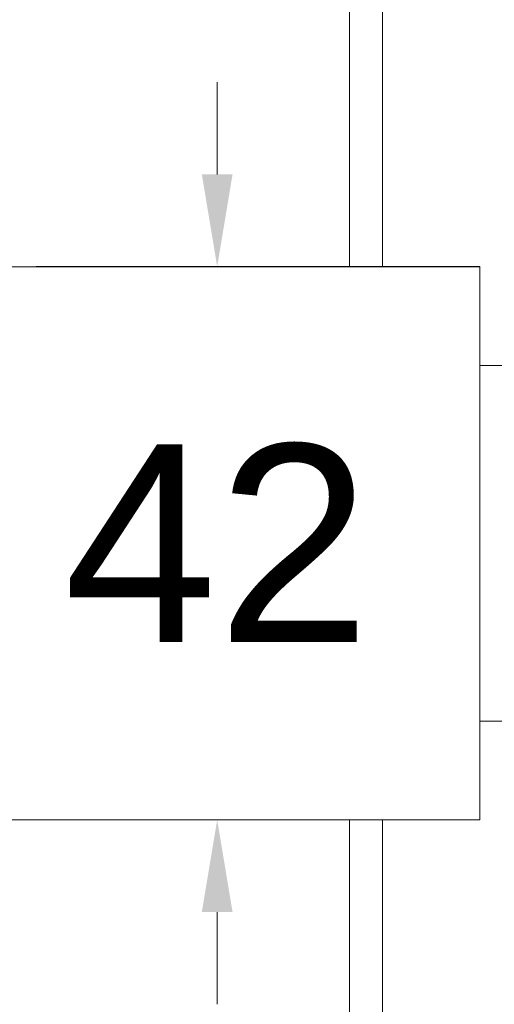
# Model space of a CAD drawing. Header units: millimetres. Extents: x 2577.4 to 2647.4, y 1846.6 to 1919.3.
# Tile 5 of 9: x 2632.2 to 2635.8, y 1883.1 to 1890.6. Entities that reach past the tile are written whole.
import ezdxf

# ---------------------------------------------------------------- set-up
doc = ezdxf.new("R2010")
doc.units = ezdxf.units.MM
doc.layers.add('cotas', color=253, linetype='Continuous', lineweight=5)
doc.layers.add('cuerpo', color=7, linetype='Continuous', lineweight=5)
doc.styles.add('ARIAL', font='arial.ttf')
doc.dimstyles.new('RS (E1.10)', dxfattribs={"dimtxt": 1.5, "dimasz": 0.7, "dimexe": 0.5, "dimexo": 1, "dimgap": 1, "dimtad": 0, "dimtih": 1, "dimtoh": 1, "dimdec": 0, "dimlfac": 10, "dimtxsty": 'ARIAL', "dimcen": 0, "dimclrd": 256, "dimclre": 256, "dimclrt": 256, "dimadec": 0, "dimazin": 0, "dimtfac": 1, "dimtdec": 0, "dimtofl": 0, "dimtmove": 0, "dimatfit": 3, "dimfxl": 1, "dimlwd": -1, "dimlwe": -1, "dimarcsym": 0})

# ---------------------------------------------------------------- blocks, each defined once
blk = doc.blocks.new('*D16')
at = {"layer": 'cotas', "transparency": 16777216}
for p, q in [((2633.6728, 1889.3863), (2633.6728, 1890.0863)), ((2634.6678, 1888.6863), (2633.1728, 1888.6863)), ((2634.6678, 1884.4863), (2633.1728, 1884.4863)), ((2633.6728, 1883.7863), (2633.6728, 1883.0863))]:
    blk.add_line(p, q, dxfattribs=at)
for points in [[(2633.5561, 1889.3863), (2633.7895, 1889.3863), (2633.6728, 1888.6863)], [(2633.5561, 1883.7863), (2633.7895, 1883.7863), (2633.6728, 1884.4863)]]:
    blk.add_solid(points, dxfattribs=at)
at = {"layer": 'Defpoints', "color": 0, "transparency": 16777216}
for p in [(2633.6728, 1888.6863), (2635.6678, 1888.6863), (2635.6678, 1884.4863)]:
    blk.add_point(p, dxfattribs=at)
at = {"layer": 'cotas', "transparency": 16777216, "insert": (2633.6728, 1886.5863), "char_height": 1.5, "attachment_point": 5, "style": 'ARIAL'}
blk.add_mtext('42', dxfattribs=at)
blk = doc.blocks.new('*D29')
at = {"layer": 'cotas', "linetype": 'Continuous', "transparency": 16777216}
for p, q in [((2626.8478, 1890.7863), (2626.8478, 1899.2298)), ((2634.6789, 1893.5863), (2634.6789, 1899.2298)), ((2626.1478, 1898.7298), (2625.4478, 1898.7298)), ((2635.3789, 1898.7298), (2636.0789, 1898.7298))]:
    blk.add_line(p, q, dxfattribs=at)
for points in [[(2626.1478, 1898.8464), (2626.1478, 1898.6131), (2626.8478, 1898.7298)], [(2635.3789, 1898.8464), (2635.3789, 1898.6131), (2634.6789, 1898.7298)]]:
    blk.add_solid(points, dxfattribs=at)
at = {"layer": 'Defpoints', "color": 0, "linetype": 'Continuous', "transparency": 16777216}
for p in [(2634.6789, 1898.7298), (2634.6789, 1892.5863), (2626.8478, 1889.7863)]:
    blk.add_point(p, dxfattribs=at)
at = {"layer": 'cotas', "linetype": 'Continuous', "transparency": 16777216, "insert": (2630.977, 1898.7298), "char_height": 1.5, "width": 2.162005, "attachment_point": 5, "style": 'ARIAL'}
blk.add_mtext('50-80', dxfattribs=at)

msp = doc.modelspace()

# ---------------------------------------------------------------- linework, layer by layer
at = {"layer": 'cuerpo'}
for p, q in [((2634.6789, 1888.6844), (2634.6789, 1892.5863)), ((2634.9289, 1892.5863), (2634.9289, 1888.6844)), ((2632.0478, 1888.6844), (2635.6678, 1888.6844)), ((2635.6678, 1888.6863), (2632.2978, 1888.6863)), ((2635.6678, 1885.3562), (2635.6678, 1888.6863)), ((2635.8628, 1887.9363), (2635.6678, 1887.9363)), ((2635.6678, 1884.4863), (2635.6678, 1885.3562)), ((2635.6678, 1885.2363), (2635.8628, 1885.2363)), ((2632.0478, 1884.4863), (2635.6678, 1884.4863)), ((2634.6789, 1881.6863), (2634.6789, 1884.4863)), ((2634.9289, 1884.4863), (2634.9289, 1881.6863))]:
    msp.add_line(p, q, dxfattribs=at)

# ---------------------------------------------------------------- dimensions: what is measured, and where the dimension line sits
at = {"layer": 'cotas', "linetype": 'Continuous'}
dim = msp.add_linear_dim(base=(2634.6789, 1898.7298), p1=(2626.8478, 1889.7863), p2=(2634.6789, 1892.5863), text='50-80', dimstyle='RS (E1.10)', dxfattribs=at)
dim.commit()
dim.dimension.update_dxf_attribs({"geometry": '*D29', "text_midpoint": (2630.977, 1898.7298), "dimtype": 160})
at = {"layer": 'cotas'}
dim = msp.add_linear_dim(base=(2633.6728, 1888.6863), p1=(2635.6678, 1884.4863), p2=(2635.6678, 1888.6863), angle=90, dimstyle='RS (E1.10)', dxfattribs=at)
dim.commit()
dim.dimension.update_dxf_attribs({"geometry": '*D16', "text_midpoint": (2633.6728, 1886.5863), "dimtype": 160})

doc.saveas('drawing.dxf')
